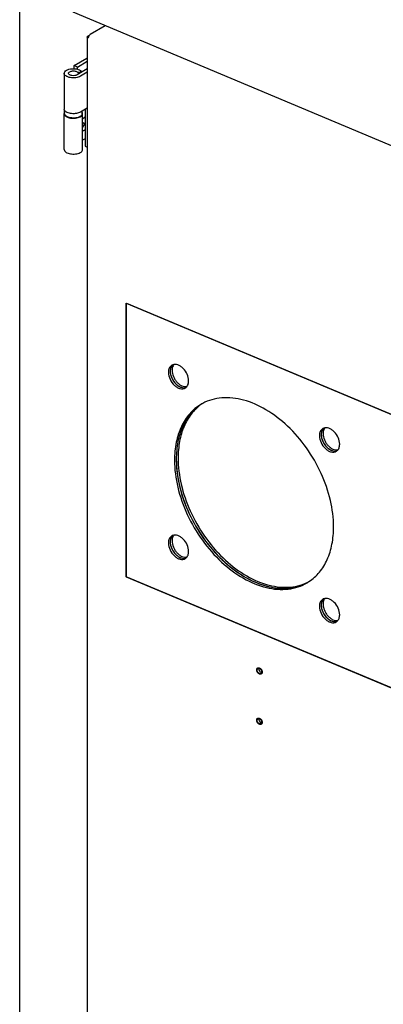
# Model space of a CAD drawing. Header units: millimetres. Extents: x 0 to 12585, y -1 to 8895.
# Tile 23 of 52: x 1090 to 1297, y 6392 to 6952. Entities that reach past the tile are written whole.
import ezdxf

# ---------------------------------------------------------------- set-up
doc = ezdxf.new("R2010")
doc.units = ezdxf.units.MM
doc.header["$LTSCALE"] = 693.825
doc.layers.get('0').update_dxf_attribs({"linetype": 'CONTINUOUS'})
for name, color, linetype in [('02___PRT_ALL_AXES', 7, 'CONTINUOUS'), ('7_ALL_FEATURES', 7, 'CONTINUOUS'), ('ALL_AXIS', 7, 'CONTINUOUS'), ('ALL_COSM_SKETCH', 7, 'CONTINUOUS')]:
    doc.layers.add(name, color=color, linetype=linetype)

msp = doc.modelspace()

# ---------------------------------------------------------------- linework, layer by layer
at = {"color": 3, "linetype": 'Continuous'}
for p, q in [((1090.0694, 5565.5925), (1090.0694, 7055.5026)), ((1138.5523, 6948.6753), (1130.0684, 6943.6199)), ((1128.4684, 6942.2343), (1128.4684, 5637.3072)), ((1129.6191, 6943.2111), (1128.8427, 6942.7485)), ((1121.0564, 6926.0113), (1128.1271, 6930.2246)), ((1121.0564, 6924.2442), (1121.0564, 6926.0113)), ((1115.3286, 6921.6429), (1115.3286, 6901.2913)), ((1128.4684, 6922.2604), (1124.6003, 6919.9555)), ((1115.3286, 6878.3416), (1115.3286, 6898.6932)), ((1128.4571, 6901.9021), (1124.6003, 6899.6039)), ((1125.8286, 6878.3416), (1125.8286, 6898.6932)), ((1150.7956, 6635.1007), (1150.7956, 6790.9853)), ((1150.7956, 6790.9853), (1392.0996, 6689.7462)), ((1392.0996, 6533.8617), (1150.7956, 6635.1007))]:
    msp.add_line(p, q, dxfattribs=at)
at = {"color": 7, "linetype": 'Continuous'}
for p, q in [((1122.9715, 6925.2078), (1121.0564, 6926.0113)), ((1122.9715, 6925.2078), (1128.4684, 6928.4833)), ((1122.9715, 6923.9617), (1122.9715, 6925.2078)), ((1128.4684, 6924.2051), (1122.6852, 6920.759)), ((1125.5599, 6922.472), (1123.1878, 6922.0771)), ((1123.1878, 6922.0771), (1123.1878, 6921.0585)), ((1127.1847, 6901.1439), (1127.1847, 6880.1389)), ((1127.1847, 6884.4171), (1125.8286, 6883.6091)), ((1127.1847, 6880.1389), (1128.4684, 6879.6003)), ((1150.6041, 6635.3976), (1150.6041, 6790.8491)), ((1150.6041, 6790.8491), (1391.5251, 6689.7708)), ((1391.5251, 6534.3192), (1150.6041, 6635.3976)), ((1151.0088, 6635.2278), (1150.7956, 6635.1007))]:
    msp.add_line(p, q, dxfattribs=at)
at = {"color": 3, "linetype": 'Continuous'}
msp.add_arc((1128.8327, 6901.2717), 0.7338, 119.764221, 120.792106, dxfattribs=at)
for points, knots in [([(1128.4684, 6942.2342), (1128.4684, 6942.2813), (1128.509, 6942.5009), (1128.6958, 6942.6609), (1128.8427, 6942.7485)], [0, 0, 0, 0, 0.21556561, 1, 1, 1, 1]), ([(1129.04, 6941.6214), (1128.9564, 6941.6565), (1128.705, 6941.7784), (1128.4684, 6942.038), (1128.4684, 6942.2342)], [0, 0, 0, 0, 0.31587273, 1, 1, 1, 1]), ([(1129.04, 6941.6214), (1129.04, 6941.7574), (1129.1015, 6942.3256), (1129.3477, 6942.8734), (1129.6186, 6943.2123)], [0, 0, 0, 0, 0.23868547, 1, 1, 1, 1]), ([(1129.6186, 6943.2123), (1129.6528, 6943.2551), (1129.785, 6943.4088), (1129.9412, 6943.5441), (1130.0684, 6943.6199)], [0, 0, 0, 0, 0.269928, 1, 1, 1, 1]), ([(1115.3286, 6921.6425), (1115.3286, 6921.9632), (1115.6305, 6922.6892), (1116.6433, 6923.4534), (1118.0597, 6924.0057), (1120.3295, 6924.3803), (1122.6703, 6924.1934), (1124.6205, 6923.4007), (1125.3392, 6922.8034), (1125.5599, 6922.472)], [0, 0, 0, 0, 0.08176542, 0.18565918, 0.31624681, 0.46617616, 0.77006383, 0.89847529, 1, 1, 1, 1]), ([(1124.6003, 6919.9555), (1123.8001, 6919.4787), (1122.3376, 6919.0881), (1120.3559, 6918.9806), (1118.8164, 6919.1287), (1117.4318, 6919.4925), (1116.3163, 6920.0453), (1115.5429, 6920.7539), (1115.3287, 6921.3672), (1115.3286, 6921.6425)], [0, 0, 0, 0, 0.26642611, 0.41801916, 0.56810317, 0.70654083, 0.82534276, 0.92126086, 1, 1, 1, 1]), ([(1115.5584, 6900.5232), (1115.5213, 6900.5838), (1115.3939, 6900.8207), (1115.3286, 6901.0929), (1115.3286, 6901.2909)], [0, 0, 0, 0, 0.26412251, 1, 1, 1, 1]), ([(1115.5609, 6899.4654), (1115.5234, 6899.4045), (1115.3947, 6899.1666), (1115.3287, 6898.8927), (1115.3286, 6898.6936)], [0, 0, 0, 0, 0.26422463, 1, 1, 1, 1]), ([(1115.3286, 6898.6936), (1115.3286, 6898.3333), (1115.6005, 6897.7532), (1116.2259, 6897.1975), (1117.4401, 6896.4754), (1119.1402, 6896.0927), (1121.0824, 6896.043), (1122.5535, 6896.2218), (1123.8633, 6896.5985), (1124.9113, 6897.1477), (1125.6324, 6897.8406), (1125.8286, 6898.4282), (1125.8286, 6898.6932)], [0, 0, 0, 0, 0.08544204, 0.13794394, 0.19836642, 0.41827389, 0.53993449, 0.65898034, 0.76801786, 0.86141543, 0.93717931, 1, 1, 1, 1]), ([(1124.6003, 6899.6039), (1123.9064, 6899.1905), (1122.2037, 6898.6774), (1119.5915, 6898.604), (1117.2267, 6899.1212), (1115.8888, 6899.9835), (1115.5584, 6900.5232)], [0, 0, 0, 0, 0.250796, 0.53839636, 0.80350875, 1, 1, 1, 1]), ([(1125.8286, 6898.6932), (1125.8286, 6898.7594), (1125.8081, 6899.0336), (1125.7009, 6899.2975), (1125.5909, 6899.474)], [0, 0, 0, 0, 0.24144089, 1, 1, 1, 1]), ([(1115.3286, 6878.342), (1115.3286, 6877.9817), (1115.6005, 6877.4016), (1116.2259, 6876.8459), (1117.4401, 6876.1238), (1119.1402, 6875.7411), (1121.0824, 6875.6914), (1122.5535, 6875.8702), (1123.8633, 6876.2469), (1124.9113, 6876.7961), (1125.6324, 6877.489), (1125.8286, 6878.0766), (1125.8286, 6878.3416)], [0, 0, 0, 0, 0.08544204, 0.13794394, 0.19836642, 0.41827389, 0.53993449, 0.65898034, 0.76801786, 0.86141543, 0.93717931, 1, 1, 1, 1])]:
    msp.add_open_spline(points, degree=3, knots=knots, dxfattribs=at)
msp.add_open_spline([(1128.4688, 6930.3659), (1128.3485, 6930.3389), (1128.2329, 6930.2877), (1128.1271, 6930.2246)], degree=3, dxfattribs=at)
at = {"color": 7, "linetype": 'Continuous'}
for points, knots in [([(1117.8286, 6921.6426), (1117.8286, 6921.8106), (1117.9867, 6922.1909), (1118.5173, 6922.5913), (1119.2592, 6922.8806), (1120.4481, 6923.0768), (1121.6743, 6922.9789), (1122.6958, 6922.5636), (1123.0722, 6922.2508), (1123.1878, 6922.0771)], [0, 0, 0, 0, 0.08176542, 0.18565918, 0.31624681, 0.46617616, 0.77006383, 0.89847529, 1, 1, 1, 1]), ([(1122.6852, 6920.759), (1122.2661, 6920.5093), (1121.2312, 6920.2329), (1119.9245, 6920.2561), (1118.9302, 6920.5164), (1118.346, 6920.8061), (1117.9408, 6921.1772), (1117.8286, 6921.4984), (1117.8286, 6921.6426)], [0, 0, 0, 0, 0.26666395, 0.56771761, 0.70627885, 0.82518684, 0.92119057, 1, 1, 1, 1])]:
    msp.add_open_spline(points, degree=3, knots=knots, dxfattribs=at)
at = {"color": 2, "linetype": 'Continuous'}
for points, knots in [([(1224.7189, 6582.4356), (1224.7241, 6582.4876), (1224.7319, 6582.5657), (1224.741, 6582.6568), (1224.7463, 6582.7088), (1224.7494, 6582.7414), (1224.7523, 6582.7673), (1224.7539, 6582.794), (1224.7649, 6582.8214), (1224.776, 6582.8556), (1224.7915, 6582.9008), (1224.8107, 6582.9574), (1224.8299, 6583.0139), (1224.8435, 6583.0535), (1224.8511, 6583.0762), (1224.8562, 6583.0901), (1224.8594, 6583.102), (1224.8658, 6583.1108), (1224.8766, 6583.1269), (1224.8984, 6583.1586), (1224.9294, 6583.204), (1224.9667, 6583.2585), (1224.9947, 6583.2994), (1225.0133, 6583.3267), (1225.0227, 6583.3402), (1225.0317, 6583.3543), (1225.0494, 6583.3657), (1225.0696, 6583.3825), (1225.103, 6583.4079), (1225.1443, 6583.4403), (1225.1858, 6583.4722), (1225.2188, 6583.4983), (1225.24, 6583.5136), (1225.2557, 6583.5281), (1225.2709, 6583.5328), (1225.2858, 6583.5381), (1225.3158, 6583.5485), (1225.3607, 6583.5642), (1225.4205, 6583.5851), (1225.4704, 6583.6024), (1225.5053, 6583.6147), (1225.5229, 6583.6206), (1225.5327, 6583.6244), (1225.5442, 6583.624), (1225.5581, 6583.6248), (1225.5806, 6583.6254), (1225.6197, 6583.6268), (1225.6758, 6583.6286), (1225.7318, 6583.6303), (1225.7765, 6583.632), (1225.8103, 6583.6325), (1225.8378, 6583.6352), (1225.8624, 6583.6282), (1225.8866, 6583.6228), (1225.9169, 6583.6156), (1225.9654, 6583.6042), (1226.0261, 6583.59), (1226.0988, 6583.5729), (1226.1473, 6583.5615), (1226.1716, 6583.5558)], [0, 0, 0, 0, 0.0625, 0.09375, 0.109375, 0.125, 0.1328125, 0.140625, 0.15625, 0.171875, 0.1875, 0.21875, 0.25, 0.265625, 0.2734375, 0.28125, 0.28515625, 0.2890625, 0.296875, 0.3125, 0.34375, 0.375, 0.40625, 0.4140625, 0.421875, 0.4296875, 0.4375, 0.453125, 0.46875, 0.5, 0.53125, 0.546875, 0.5625, 0.5703125, 0.578125, 0.5859375, 0.59375, 0.625, 0.65625, 0.6875, 0.703125, 0.7109375, 0.71484375, 0.71875, 0.7265625, 0.734375, 0.75, 0.78125, 0.8125, 0.828125, 0.84375, 0.859375, 0.8671875, 0.875, 0.890625, 0.90625, 0.9375, 0.96875, 1, 1, 1, 1]), ([(1226.1716, 6583.5558), (1226.1973, 6583.5436), (1226.2489, 6583.5191), (1226.3262, 6583.4824), (1226.3906, 6583.4516), (1226.4358, 6583.4304), (1226.4615, 6583.4177), (1226.481, 6583.41), (1226.4995, 6583.3952), (1226.5246, 6583.3779), (1226.5683, 6583.3465), (1226.6308, 6583.3024), (1226.6932, 6583.2578), (1226.7371, 6583.227), (1226.7619, 6583.2088), (1226.7811, 6583.1968), (1226.798, 6583.1786), (1226.8214, 6583.1565), (1226.8618, 6583.1168), (1226.9199, 6583.0606), (1226.9778, 6583.0042), (1227.0185, 6582.9649), (1227.0414, 6582.9421), (1227.0596, 6582.9262), (1227.0742, 6582.9054), (1227.0948, 6582.8793), (1227.1304, 6582.833), (1227.1817, 6582.7671), (1227.2326, 6582.701), (1227.2686, 6582.655), (1227.2887, 6582.6284), (1227.305, 6582.6094), (1227.3167, 6582.5867), (1227.3338, 6582.5578), (1227.3631, 6582.5066), (1227.4054, 6582.4338), (1227.4474, 6582.3608), (1227.4771, 6582.3099), (1227.4936, 6582.2806), (1227.5074, 6582.2592), (1227.5156, 6582.2357), (1227.5286, 6582.2051), (1227.5504, 6582.1512), (1227.582, 6582.0743), (1227.6132, 6581.9974), (1227.6355, 6581.9436), (1227.6477, 6581.9129), (1227.6584, 6581.8899), (1227.663, 6581.8665), (1227.6712, 6581.8354), (1227.6845, 6581.781), (1227.7042, 6581.7033), (1227.7235, 6581.6257), (1227.7374, 6581.5712), (1227.7447, 6581.5402), (1227.752, 6581.5168), (1227.7526, 6581.494), (1227.7557, 6581.4633), (1227.7601, 6581.4099), (1227.767, 6581.3334), (1227.775, 6581.2417), (1227.7804, 6581.1806), (1227.7831, 6581.15)], [0, 0, 0, 0, 0.03125, 0.0625, 0.09375, 0.109375, 0.1171875, 0.125, 0.1328125, 0.140625, 0.15625, 0.1875, 0.21875, 0.234375, 0.2421875, 0.25, 0.2578125, 0.265625, 0.28125, 0.3125, 0.34375, 0.359375, 0.3671875, 0.375, 0.3828125, 0.390625, 0.40625, 0.4375, 0.46875, 0.484375, 0.4921875, 0.5, 0.5078125, 0.515625, 0.53125, 0.5625, 0.59375, 0.609375, 0.6171875, 0.625, 0.6328125, 0.640625, 0.65625, 0.6875, 0.71875, 0.734375, 0.7421875, 0.75, 0.7578125, 0.765625, 0.78125, 0.8125, 0.84375, 0.859375, 0.8671875, 0.875, 0.8828125, 0.890625, 0.90625, 0.9375, 0.96875, 1, 1, 1, 1]), ([(1227.7638, 6580.884), (1227.7578, 6580.8609), (1227.746, 6580.8148), (1227.7282, 6580.7456), (1227.7133, 6580.6881), (1227.7017, 6580.6418), (1227.6936, 6580.6134), (1227.689, 6580.5894), (1227.6776, 6580.5703), (1227.66, 6580.5352), (1227.6336, 6580.486), (1227.6076, 6580.4365), (1227.5867, 6580.397), (1227.5738, 6580.3721), (1227.5631, 6580.3526), (1227.5562, 6580.3368), (1227.5449, 6580.3258), (1227.5306, 6580.3103), (1227.5125, 6580.2913), (1227.4837, 6580.2607), (1227.4475, 6580.2226), (1227.4117, 6580.1839), (1227.3858, 6580.1579), (1227.3723, 6580.1414), (1227.3543, 6580.1312), (1227.332, 6580.1185), (1227.2962, 6580.0981), (1227.2515, 6580.0726), (1227.2067, 6580.0472), (1227.1755, 6580.0292), (1227.1574, 6580.0192), (1227.1401, 6580.0079), (1227.1135, 6580.0037), (1227.0726, 6579.9936), (1227.0208, 6579.9822), (1226.9693, 6579.9704), (1226.928, 6579.9609), (1226.9022, 6579.9552), (1226.8842, 6579.9508), (1226.8737, 6579.949), (1226.8623, 6579.95), (1226.8483, 6579.9504), (1226.8144, 6579.952), (1226.7636, 6579.9541), (1226.6959, 6579.9572), (1226.6452, 6579.9591), (1226.6113, 6579.9609), (1226.5889, 6579.9609), (1226.5593, 6579.97), (1226.5239, 6579.9797), (1226.4767, 6579.993), (1226.4177, 6580.0095), (1226.3587, 6580.0262), (1226.3174, 6580.0376), (1226.2968, 6580.0437), (1226.285, 6580.0465), (1226.2731, 6580.0533), (1226.2583, 6580.0604), (1226.2346, 6580.0725), (1226.1931, 6580.0935), (1226.1339, 6580.1236), (1226.0746, 6580.1535), (1226.0331, 6580.1746), (1226.0094, 6580.1865), (1225.9946, 6580.1944), (1225.9827, 6580.1996), (1225.9713, 6580.2086), (1225.9512, 6580.2231), (1225.9112, 6580.253), (1225.854, 6580.2951), (1225.7968, 6580.3375), (1225.7511, 6580.3713), (1225.7168, 6580.3968), (1225.688, 6580.4174), (1225.6672, 6580.4393), (1225.6353, 6580.4708), (1225.5879, 6580.5186), (1225.5243, 6580.582), (1225.4717, 6580.6351), (1225.4343, 6580.6717), (1225.4137, 6580.6936), (1225.3956, 6580.7188), (1225.3721, 6580.7492), (1225.3351, 6580.7984), (1225.2886, 6580.8598), (1225.242, 6580.9211), (1225.2052, 6580.9705), (1225.181, 6581.0005), (1225.1664, 6581.028), (1225.151, 6581.0549), (1225.1243, 6581.1022), (1225.0861, 6581.1697), (1225.0478, 6581.2372), (1225.0175, 6581.2913), (1224.9856, 6581.3448), (1224.9582, 6581.4161), (1224.9237, 6581.5011), (1224.8953, 6581.5721), (1224.8726, 6581.6289), (1224.8583, 6581.6643), (1224.8471, 6581.6927), (1224.8381, 6581.714), (1224.8338, 6581.7355), (1224.8228, 6581.7784), (1224.8073, 6581.8428), (1224.7862, 6581.9287), (1224.7683, 6582.0003), (1224.7567, 6582.0503), (1224.7486, 6582.0791), (1224.7476, 6582.1069), (1224.7439, 6582.1419), (1224.7394, 6582.1978), (1224.7333, 6582.2678), (1224.7261, 6582.3517), (1224.7213, 6582.4076), (1224.7189, 6582.4356)], [0, 0, 0, 0, 0.015625, 0.03125, 0.046875, 0.0546875, 0.0625, 0.06640625, 0.0703125, 0.078125, 0.09375, 0.109375, 0.1171875, 0.125, 0.12890625, 0.1328125, 0.13671875, 0.140625, 0.1484375, 0.15625, 0.171875, 0.1875, 0.1953125, 0.19921875, 0.203125, 0.2109375, 0.21875, 0.234375, 0.25, 0.2578125, 0.26171875, 0.265625, 0.2734375, 0.28125, 0.296875, 0.3125, 0.3203125, 0.328125, 0.33203125, 0.33398438, 0.3359375, 0.33984375, 0.34375, 0.359375, 0.375, 0.390625, 0.39453125, 0.3984375, 0.40625, 0.4140625, 0.421875, 0.4375, 0.453125, 0.4609375, 0.46484375, 0.46679688, 0.46875, 0.47265625, 0.4765625, 0.484375, 0.5, 0.515625, 0.5234375, 0.52734375, 0.53125, 0.53320312, 0.53515625, 0.5390625, 0.546875, 0.5625, 0.578125, 0.5859375, 0.59375, 0.6015625, 0.60546875, 0.609375, 0.625, 0.640625, 0.65625, 0.6640625, 0.66796875, 0.671875, 0.6796875, 0.6875, 0.703125, 0.71875, 0.7265625, 0.734375, 0.73828125, 0.7421875, 0.75, 0.765625, 0.78125, 0.7890625, 0.796875, 0.8125, 0.828125, 0.84375, 0.8515625, 0.859375, 0.86328125, 0.8671875, 0.87109375, 0.875, 0.890625, 0.90625, 0.921875, 0.9296875, 0.93359375, 0.9375, 0.9453125, 0.953125, 0.96875, 0.984375, 1, 1, 1, 1]), ([(1227.7831, 6581.15), (1227.783, 6581.1395), (1227.7828, 6581.1239), (1227.7825, 6581.1023), (1227.7816, 6581.0778), (1227.7804, 6581.0489), (1227.7789, 6581.0205), (1227.7761, 6580.9895), (1227.7742, 6580.9671), (1227.7725, 6580.9523), (1227.771, 6580.9378), (1227.7679, 6580.9145), (1227.7654, 6580.896), (1227.7638, 6580.884)], [0, 0, 0, 0, 0.125, 0.1875, 0.25, 0.375, 0.5, 0.625, 0.6875, 0.75, 0.8125, 0.875, 1, 1, 1, 1]), ([(1224.7189, 6553.8567), (1224.7241, 6553.9088), (1224.7319, 6553.9869), (1224.741, 6554.078), (1224.7463, 6554.13), (1224.7494, 6554.1626), (1224.7523, 6554.1885), (1224.7539, 6554.2152), (1224.7649, 6554.2425), (1224.776, 6554.2768), (1224.7915, 6554.3219), (1224.8107, 6554.3785), (1224.8299, 6554.4351), (1224.8435, 6554.4746), (1224.8511, 6554.4974), (1224.8562, 6554.5112), (1224.8594, 6554.5231), (1224.8658, 6554.532), (1224.8766, 6554.548), (1224.8984, 6554.5797), (1224.9294, 6554.6252), (1224.9667, 6554.6797), (1224.9947, 6554.7206), (1225.0133, 6554.7479), (1225.0227, 6554.7614), (1225.0317, 6554.7754), (1225.0494, 6554.7869), (1225.0696, 6554.8036), (1225.103, 6554.8291), (1225.1443, 6554.8614), (1225.1858, 6554.8934), (1225.2188, 6554.9194), (1225.24, 6554.9347), (1225.2557, 6554.9492), (1225.2709, 6554.9539), (1225.2858, 6554.9593), (1225.3158, 6554.9697), (1225.3607, 6554.9854), (1225.4205, 6555.0063), (1225.4704, 6555.0236), (1225.5053, 6555.0359), (1225.5229, 6555.0418), (1225.5327, 6555.0456), (1225.5442, 6555.0451), (1225.5581, 6555.046), (1225.5806, 6555.0466), (1225.6197, 6555.0479), (1225.6758, 6555.0497), (1225.7318, 6555.0515), (1225.7765, 6555.0531), (1225.8103, 6555.0537), (1225.8378, 6555.0563), (1225.8624, 6555.0494), (1225.8866, 6555.044), (1225.9169, 6555.0367), (1225.9654, 6555.0254), (1226.0261, 6555.0111), (1226.0988, 6554.9941), (1226.1473, 6554.9827), (1226.1716, 6554.977)], [0, 0, 0, 0, 0.0625, 0.09375, 0.109375, 0.125, 0.1328125, 0.140625, 0.15625, 0.171875, 0.1875, 0.21875, 0.25, 0.265625, 0.2734375, 0.28125, 0.28515625, 0.2890625, 0.296875, 0.3125, 0.34375, 0.375, 0.40625, 0.4140625, 0.421875, 0.4296875, 0.4375, 0.453125, 0.46875, 0.5, 0.53125, 0.546875, 0.5625, 0.5703125, 0.578125, 0.5859375, 0.59375, 0.625, 0.65625, 0.6875, 0.703125, 0.7109375, 0.71484375, 0.71875, 0.7265625, 0.734375, 0.75, 0.78125, 0.8125, 0.828125, 0.84375, 0.859375, 0.8671875, 0.875, 0.890625, 0.90625, 0.9375, 0.96875, 1, 1, 1, 1]), ([(1227.7638, 6552.3051), (1227.7578, 6552.2821), (1227.746, 6552.236), (1227.7282, 6552.1668), (1227.7133, 6552.1092), (1227.7017, 6552.0629), (1227.6936, 6552.0346), (1227.689, 6552.0105), (1227.6776, 6551.9915), (1227.66, 6551.9564), (1227.6336, 6551.9072), (1227.6076, 6551.8576), (1227.5867, 6551.8181), (1227.5738, 6551.7933), (1227.5631, 6551.7738), (1227.5562, 6551.758), (1227.5449, 6551.7469), (1227.5306, 6551.7315), (1227.5125, 6551.7125), (1227.4837, 6551.6818), (1227.4475, 6551.6437), (1227.4117, 6551.6051), (1227.3858, 6551.5791), (1227.3723, 6551.5625), (1227.3543, 6551.5524), (1227.332, 6551.5396), (1227.2962, 6551.5192), (1227.2515, 6551.4937), (1227.2067, 6551.4683), (1227.1755, 6551.4503), (1227.1574, 6551.4404), (1227.1401, 6551.4291), (1227.1135, 6551.4248), (1227.0726, 6551.4148), (1227.0208, 6551.4033), (1226.9693, 6551.3915), (1226.928, 6551.3821), (1226.9022, 6551.3764), (1226.8842, 6551.3719), (1226.8737, 6551.3702), (1226.8623, 6551.3712), (1226.8483, 6551.3715), (1226.8144, 6551.3732), (1226.7636, 6551.3753), (1226.6959, 6551.3783), (1226.6452, 6551.3803), (1226.6113, 6551.3821), (1226.5889, 6551.3821), (1226.5593, 6551.3911), (1226.5239, 6551.4008), (1226.4767, 6551.4142), (1226.4177, 6551.4307), (1226.3587, 6551.4474), (1226.3174, 6551.4587), (1226.2968, 6551.4649), (1226.285, 6551.4676), (1226.2731, 6551.4744), (1226.2583, 6551.4815), (1226.2346, 6551.4937), (1226.1931, 6551.5146), (1226.1339, 6551.5447), (1226.0746, 6551.5747), (1226.0331, 6551.5958), (1226.0094, 6551.6077), (1225.9946, 6551.6155), (1225.9827, 6551.6208), (1225.9713, 6551.6298), (1225.9512, 6551.6443), (1225.9112, 6551.6741), (1225.854, 6551.7163), (1225.7968, 6551.7586), (1225.7511, 6551.7924), (1225.7168, 6551.818), (1225.688, 6551.8385), (1225.6672, 6551.8605), (1225.6353, 6551.892), (1225.5879, 6551.9398), (1225.5243, 6552.0031), (1225.4717, 6552.0563), (1225.4343, 6552.0929), (1225.4137, 6552.1147), (1225.3956, 6552.14), (1225.3721, 6552.1703), (1225.3351, 6552.2196), (1225.2886, 6552.281), (1225.242, 6552.3423), (1225.2052, 6552.3917), (1225.181, 6552.4217), (1225.1664, 6552.4492), (1225.151, 6552.4761), (1225.1243, 6552.5234), (1225.0861, 6552.5909), (1225.0478, 6552.6583), (1225.0175, 6552.7125), (1224.9856, 6552.766), (1224.9582, 6552.8373), (1224.9237, 6552.9223), (1224.8953, 6552.9933), (1224.8726, 6553.05), (1224.8583, 6553.0855), (1224.8471, 6553.1139), (1224.8381, 6553.1351), (1224.8338, 6553.1566), (1224.8228, 6553.1996), (1224.8073, 6553.264), (1224.7862, 6553.3498), (1224.7683, 6553.4215), (1224.7567, 6553.4715), (1224.7486, 6553.5002), (1224.7476, 6553.528), (1224.7439, 6553.5631), (1224.7394, 6553.619), (1224.7333, 6553.6889), (1224.7261, 6553.7728), (1224.7213, 6553.8288), (1224.7189, 6553.8567)], [0, 0, 0, 0, 0.015625, 0.03125, 0.046875, 0.0546875, 0.0625, 0.06640625, 0.0703125, 0.078125, 0.09375, 0.109375, 0.1171875, 0.125, 0.12890625, 0.1328125, 0.13671875, 0.140625, 0.1484375, 0.15625, 0.171875, 0.1875, 0.1953125, 0.19921875, 0.203125, 0.2109375, 0.21875, 0.234375, 0.25, 0.2578125, 0.26171875, 0.265625, 0.2734375, 0.28125, 0.296875, 0.3125, 0.3203125, 0.328125, 0.33203125, 0.33398438, 0.3359375, 0.33984375, 0.34375, 0.359375, 0.375, 0.390625, 0.39453125, 0.3984375, 0.40625, 0.4140625, 0.421875, 0.4375, 0.453125, 0.4609375, 0.46484375, 0.46679688, 0.46875, 0.47265625, 0.4765625, 0.484375, 0.5, 0.515625, 0.5234375, 0.52734375, 0.53125, 0.53320312, 0.53515625, 0.5390625, 0.546875, 0.5625, 0.578125, 0.5859375, 0.59375, 0.6015625, 0.60546875, 0.609375, 0.625, 0.640625, 0.65625, 0.6640625, 0.66796875, 0.671875, 0.6796875, 0.6875, 0.703125, 0.71875, 0.7265625, 0.734375, 0.73828125, 0.7421875, 0.75, 0.765625, 0.78125, 0.7890625, 0.796875, 0.8125, 0.828125, 0.84375, 0.8515625, 0.859375, 0.86328125, 0.8671875, 0.87109375, 0.875, 0.890625, 0.90625, 0.921875, 0.9296875, 0.93359375, 0.9375, 0.9453125, 0.953125, 0.96875, 0.984375, 1, 1, 1, 1]), ([(1226.1716, 6554.977), (1226.1973, 6554.9647), (1226.2489, 6554.9402), (1226.3262, 6554.9035), (1226.3906, 6554.8727), (1226.4358, 6554.8516), (1226.4615, 6554.8388), (1226.481, 6554.8311), (1226.4995, 6554.8163), (1226.5246, 6554.7991), (1226.5683, 6554.7677), (1226.6308, 6554.7235), (1226.6932, 6554.6789), (1226.7371, 6554.6481), (1226.7619, 6554.63), (1226.7811, 6554.6179), (1226.798, 6554.5997), (1226.8214, 6554.5776), (1226.8618, 6554.5379), (1226.9199, 6554.4818), (1226.9778, 6554.4253), (1227.0185, 6554.3861), (1227.0414, 6554.3632), (1227.0596, 6554.3474), (1227.0742, 6554.3265), (1227.0948, 6554.3005), (1227.1304, 6554.2541), (1227.1817, 6554.1883), (1227.2326, 6554.1222), (1227.2686, 6554.0762), (1227.2887, 6554.0496), (1227.305, 6554.0305), (1227.3167, 6554.0079), (1227.3338, 6553.979), (1227.3631, 6553.9278), (1227.4054, 6553.855), (1227.4474, 6553.782), (1227.4771, 6553.7311), (1227.4936, 6553.7018), (1227.5074, 6553.6803), (1227.5156, 6553.6568), (1227.5286, 6553.6262), (1227.5504, 6553.5723), (1227.582, 6553.4955), (1227.6132, 6553.4186), (1227.6355, 6553.3648), (1227.6477, 6553.334), (1227.6584, 6553.3111), (1227.663, 6553.2877), (1227.6712, 6553.2566), (1227.6845, 6553.2022), (1227.7042, 6553.1245), (1227.7235, 6553.0468), (1227.7374, 6552.9924), (1227.7447, 6552.9614), (1227.752, 6552.9379), (1227.7526, 6552.9151), (1227.7557, 6552.8845), (1227.7601, 6552.831), (1227.767, 6552.7546), (1227.775, 6552.6629), (1227.7804, 6552.6017), (1227.7831, 6552.5712)], [0, 0, 0, 0, 0.03125, 0.0625, 0.09375, 0.109375, 0.1171875, 0.125, 0.1328125, 0.140625, 0.15625, 0.1875, 0.21875, 0.234375, 0.2421875, 0.25, 0.2578125, 0.265625, 0.28125, 0.3125, 0.34375, 0.359375, 0.3671875, 0.375, 0.3828125, 0.390625, 0.40625, 0.4375, 0.46875, 0.484375, 0.4921875, 0.5, 0.5078125, 0.515625, 0.53125, 0.5625, 0.59375, 0.609375, 0.6171875, 0.625, 0.6328125, 0.640625, 0.65625, 0.6875, 0.71875, 0.734375, 0.7421875, 0.75, 0.7578125, 0.765625, 0.78125, 0.8125, 0.84375, 0.859375, 0.8671875, 0.875, 0.8828125, 0.890625, 0.90625, 0.9375, 0.96875, 1, 1, 1, 1]), ([(1227.7831, 6552.5712), (1227.783, 6552.5606), (1227.7828, 6552.545), (1227.7825, 6552.5234), (1227.7816, 6552.499), (1227.7804, 6552.47), (1227.7789, 6552.4416), (1227.7761, 6552.4107), (1227.7742, 6552.3883), (1227.7725, 6552.3735), (1227.771, 6552.3589), (1227.7679, 6552.3356), (1227.7654, 6552.3172), (1227.7638, 6552.3051)], [0, 0, 0, 0, 0.125, 0.1875, 0.25, 0.375, 0.5, 0.625, 0.6875, 0.75, 0.8125, 0.875, 1, 1, 1, 1])]:
    msp.add_open_spline(points, degree=3, knots=knots, dxfattribs=at)
at = {"layer": '02___PRT_ALL_AXES', "color": 7, "linetype": 'Continuous'}
for p, q in [((1115.5786, 6898.6932), (1115.5786, 6900.5263)), ((1125.5786, 6898.6932), (1125.5786, 6900.1869)), ((1193.0017, 6733.333), (1193.0003, 6733.3321))]:
    msp.add_line(p, q, dxfattribs=at)
for centre, radius, start, end in [((1125.3009, 6891.9204), 2.9834, 299.677681, 300.79265), ((1182.5092, 6752.196), 6.9377, 174.797387, 180.049169), ((1183.3223, 6752.196), 7.7508, 180.044192, 184.92197), ((1178.1551, 6752.7432), 3.3357, 110.779627, 120.75997), ((1182.4156, 6745.5925), 3.3406, 300.828753, 311.525035), ((1206.2813, 6711.0421), 25.9743, 119.152054, 120.789546), ((1207.3214, 6711.6369), 25.9957, 122.160495, 123.425208), ((1206.2901, 6711.0263), 25.9924, 118.155302, 119.151953), ((1263.9521, 6716.7471), 3.3357, 110.779627, 120.75997), ((1268.3062, 6716.1999), 6.9377, 174.797387, 180.049169), ((1269.1192, 6716.1999), 7.7508, 180.044192, 184.92197), ((1268.2125, 6709.5964), 3.3406, 300.828753, 311.525035), ((1234.5267, 6702.2722), 55.5081, 176.8741, 180.026716), ((1238.4068, 6702.2551), 59.3882, 180.008491, 183.021938), ((1178.1551, 6655.7484), 3.3357, 110.779627, 120.75997), ((1182.5092, 6655.2012), 6.9377, 174.797387, 180.049169), ((1183.3223, 6655.2012), 7.7508, 180.044192, 184.92197), ((1182.4156, 6648.5977), 3.3406, 300.828753, 311.525035), ((1241.11, 6654.9328), 25.9965, 298.151507, 299.647339), ((1240.0926, 6654.2999), 25.9736, 300.789671, 301.793575), ((1240.0823, 6654.3164), 25.9931, 301.793776, 303.4291), ((1263.9521, 6619.7523), 3.3357, 110.779627, 120.75997), ((1268.3062, 6619.205), 6.9377, 174.797387, 180.049169), ((1269.1192, 6619.2051), 7.7508, 180.044192, 184.92197), ((1268.2125, 6612.6016), 3.3406, 300.828753, 311.525035)]:
    msp.add_arc(centre, radius, start, end, dxfattribs=at)
at = {"layer": '02___PRT_ALL_AXES', "color": 3, "linetype": 'Continuous'}
for centre, radius, start, end in [((1207.3198, 6711.639), 25.9931, 121.793776, 123.428641), ((1208.3968, 6712.1795), 26.0802, 123.426811, 126.053954), ((1242.1018, 6655.6151), 26.075, 295.541964, 298.150854), ((1241.112, 6654.9291), 25.9924, 298.154842, 299.151953)]:
    msp.add_arc(centre, radius, start, end, dxfattribs=at)
at = {"layer": '02___PRT_ALL_AXES', "color": 7, "linetype": 'Continuous'}
for points, knots in [([(1124.4088, 6897.0862), (1123.6467, 6896.6321), (1122.2537, 6896.26), (1120.3663, 6896.1577), (1118.9001, 6896.2988), (1117.5814, 6896.6454), (1116.519, 6897.1719), (1115.7824, 6897.8468), (1115.5786, 6898.4309), (1115.5786, 6898.6931)], [0, 0, 0, 0, 0.26643314, 0.41802938, 0.56811508, 0.70655123, 0.82535031, 0.92126358, 1, 1, 1, 1]), ([(1124.4088, 6897.0862), (1124.7377, 6897.2822), (1125.299, 6897.7074), (1125.5786, 6898.391), (1125.5786, 6898.6933)], [0, 0, 0, 0, 0.55886378, 1, 1, 1, 1]), ([(1126.8282, 6896.3724), (1126.7401, 6896.3199), (1126.3714, 6896.074), (1126.0489, 6895.7628), (1125.8266, 6895.5055)], [0, 0, 0, 0, 0.23171687, 1, 1, 1, 1]), ([(1125.8266, 6889.0307), (1125.9036, 6889.0333), (1126.2368, 6889.0702), (1126.5546, 6889.201), (1126.7781, 6889.3283)], [0, 0, 0, 0, 0.23041221, 1, 1, 1, 1]), ([(1176.4491, 6755.6096), (1175.8397, 6755.2464), (1174.7877, 6753.9812), (1174.543, 6752.4061), (1174.543, 6751.5772)], [0, 0, 0, 0, 0.46115529, 1, 1, 1, 1]), ([(1174.543, 6751.5772), (1174.543, 6750.2332), (1175.2712, 6747.4753), (1177.2973, 6744.628), (1179.4379, 6743.0102), (1181.0935, 6742.3072), (1182.7196, 6742.1571), (1183.7136, 6742.4772), (1184.1276, 6742.7239)], [0, 0, 0, 0, 0.26802648, 0.549702, 0.68078785, 0.79899517, 0.90389851, 1, 1, 1, 1]), ([(1176.9868, 6755.8653), (1176.5856, 6755.5136), (1175.9121, 6754.5515), (1175.6551, 6753.4233), (1175.6, 6752.8251)], [0, 0, 0, 0, 0.47037178, 1, 1, 1, 1]), ([(1175.6, 6751.531), (1175.7055, 6750.2957), (1176.4759, 6747.8265), (1178.352, 6745.2563), (1180.2774, 6743.7536), (1181.7712, 6743.0408), (1183.2546, 6742.7711), (1184.2066, 6742.9236), (1184.6251, 6743.0813)], [0, 0, 0, 0, 0.26914849, 0.54706216, 0.67721298, 0.79614727, 0.9029088, 1, 1, 1, 1]), ([(1186.0337, 6746.7563), (1186.0337, 6748.0296), (1185.3755, 6750.6518), (1183.5199, 6753.4097), (1181.5392, 6755.0632), (1179.978, 6755.8629), (1178.4167, 6756.1817), (1177.4106, 6756.0285), (1176.9717, 6755.8619)], [0, 0, 0, 0, 0.26384608, 0.54286986, 0.67468054, 0.79509808, 0.90271089, 1, 1, 1, 1]), ([(1184.6302, 6743.0915), (1185.0957, 6743.5034), (1185.8459, 6744.6841), (1186.0337, 6746.0401), (1186.0337, 6746.7563)], [0, 0, 0, 0, 0.46460543, 1, 1, 1, 1]), ([(1268.3834, 6663.709), (1268.3834, 6668.7709), (1267.0171, 6679.2767), (1261.6969, 6694.5192), (1253.4289, 6708.8533), (1242.8387, 6721.1853), (1230.7004, 6730.5855), (1217.8851, 6736.3391), (1207.0398, 6737.6349), (1199.2071, 6736.2485), (1195.668, 6734.8222), (1194.0253, 6733.943)], [0, 0, 0, 0, 0.1291648, 0.26756522, 0.40959785, 0.54895142, 0.67983262, 0.79825451, 0.90349967, 0.95245392, 1, 1, 1, 1]), ([(1192.9854, 6733.3554), (1190.6226, 6731.9474), (1186.2176, 6728.2457), (1181.4434, 6720.7418), (1178.5704, 6711.6426), (1177.9902, 6705.0572), (1177.9902, 6701.6335)], [0, 0, 0, 0, 0.22537388, 0.46243413, 0.71947274, 1, 1, 1, 1]), ([(1262.2461, 6719.6135), (1261.6366, 6719.2503), (1260.5847, 6717.9851), (1260.34, 6716.41), (1260.34, 6715.5811)], [0, 0, 0, 0, 0.46115529, 1, 1, 1, 1]), ([(1262.7838, 6719.8692), (1262.3826, 6719.5175), (1261.7091, 6718.5554), (1261.452, 6717.4272), (1261.397, 6716.829)], [0, 0, 0, 0, 0.47037178, 1, 1, 1, 1]), ([(1271.8306, 6710.7602), (1271.8306, 6712.0335), (1271.1725, 6714.6557), (1269.3169, 6717.4136), (1267.3362, 6719.0671), (1265.7749, 6719.8668), (1264.2137, 6720.1856), (1263.2076, 6720.0324), (1262.7687, 6719.8658)], [0, 0, 0, 0, 0.26384608, 0.54286986, 0.67468054, 0.79509808, 0.90271089, 1, 1, 1, 1]), ([(1260.34, 6715.5811), (1260.34, 6714.2371), (1261.0682, 6711.4792), (1263.0943, 6708.6319), (1265.2349, 6707.0141), (1266.8904, 6706.3111), (1268.5166, 6706.161), (1269.5106, 6706.4811), (1269.9245, 6706.7278)], [0, 0, 0, 0, 0.26802648, 0.549702, 0.68078785, 0.79899517, 0.90389851, 1, 1, 1, 1]), ([(1261.397, 6715.5349), (1261.5025, 6714.2996), (1262.2729, 6711.8304), (1264.149, 6709.2602), (1266.0744, 6707.7575), (1267.5682, 6707.0447), (1269.0516, 6706.775), (1270.0036, 6706.9275), (1270.4221, 6707.0852)], [0, 0, 0, 0, 0.26914849, 0.54706216, 0.67721298, 0.79614727, 0.9029088, 1, 1, 1, 1]), ([(1270.4272, 6707.0954), (1270.8926, 6707.5073), (1271.6429, 6708.688), (1271.8306, 6710.044), (1271.8306, 6710.7602)], [0, 0, 0, 0, 0.46460543, 1, 1, 1, 1]), ([(1177.9902, 6701.6335), (1177.9902, 6696.5011), (1179.3948, 6685.8466), (1184.8518, 6670.4123), (1193.3184, 6655.9416), (1204.1383, 6643.5663), (1216.5025, 6634.2437), (1229.5078, 6628.7017), (1240.4516, 6627.7238), (1248.2701, 6629.4277), (1251.7713, 6631.0237), (1253.3882, 6631.9872)], [0, 0, 0, 0, 0.12966432, 0.26865051, 0.4111604, 0.55069118, 0.68133305, 0.79914022, 0.90368854, 0.95244826, 1, 1, 1, 1]), ([(1179.1012, 6699.1243), (1179.3634, 6694.1188), (1181.1528, 6683.8456), (1186.8622, 6669.074), (1195.2892, 6655.3347), (1205.8281, 6643.6242), (1217.7485, 6634.7823), (1230.2391, 6629.4514), (1240.7501, 6628.3519), (1248.3401, 6629.7597), (1251.7764, 6631.156), (1253.3752, 6632.0115)], [0, 0, 0, 0, 0.13137286, 0.27083136, 0.41286076, 0.55147611, 0.68132132, 0.79883999, 0.90360352, 0.95247343, 1, 1, 1, 1]), ([(1254.402, 6632.6234), (1256.6228, 6634.0894), (1260.7356, 6637.8379), (1265.1715, 6645.2097), (1267.8419, 6654.0407), (1268.3834, 6660.4047), (1268.3834, 6663.709)], [0, 0, 0, 0, 0.2253346, 0.46296673, 0.72018801, 1, 1, 1, 1]), ([(1176.4491, 6658.6148), (1175.8397, 6658.2516), (1174.7877, 6656.9864), (1174.543, 6655.4113), (1174.543, 6654.5824)], [0, 0, 0, 0, 0.46115529, 1, 1, 1, 1]), ([(1176.9868, 6658.8705), (1176.5856, 6658.5188), (1175.9121, 6657.5566), (1175.6551, 6656.4285), (1175.6, 6655.8303)], [0, 0, 0, 0, 0.47037178, 1, 1, 1, 1]), ([(1186.0337, 6649.7615), (1186.0337, 6651.0347), (1185.3755, 6653.6569), (1183.5199, 6656.4148), (1181.5392, 6658.0683), (1179.978, 6658.8681), (1178.4167, 6659.1869), (1177.4106, 6659.0337), (1176.9717, 6658.867)], [0, 0, 0, 0, 0.26384608, 0.54286986, 0.67468054, 0.79509808, 0.90271089, 1, 1, 1, 1]), ([(1174.543, 6654.5824), (1174.543, 6653.2383), (1175.2712, 6650.4804), (1177.2973, 6647.6331), (1179.4379, 6646.0154), (1181.0935, 6645.3124), (1182.7196, 6645.1623), (1183.7136, 6645.4824), (1184.1276, 6645.7291)], [0, 0, 0, 0, 0.26802648, 0.549702, 0.68078785, 0.79899517, 0.90389851, 1, 1, 1, 1]), ([(1175.6, 6654.5362), (1175.7055, 6653.3009), (1176.4759, 6650.8316), (1178.352, 6648.2615), (1180.2774, 6646.7588), (1181.7712, 6646.046), (1183.2546, 6645.7762), (1184.2066, 6645.9288), (1184.6251, 6646.0865)], [0, 0, 0, 0, 0.26914849, 0.54706216, 0.67721298, 0.79614727, 0.9029088, 1, 1, 1, 1]), ([(1184.6302, 6646.0967), (1185.0957, 6646.5086), (1185.8459, 6647.6893), (1186.0337, 6649.0452), (1186.0337, 6649.7615)], [0, 0, 0, 0, 0.46460543, 1, 1, 1, 1]), ([(1262.7838, 6622.8744), (1262.3826, 6622.5227), (1261.7091, 6621.5605), (1261.452, 6620.4324), (1261.397, 6619.8341)], [0, 0, 0, 0, 0.47037178, 1, 1, 1, 1]), ([(1271.8306, 6613.7653), (1271.8306, 6615.0386), (1271.1725, 6617.6608), (1269.3169, 6620.4187), (1267.3362, 6622.0722), (1265.7749, 6622.872), (1264.2137, 6623.1907), (1263.2076, 6623.0376), (1262.7687, 6622.8709)], [0, 0, 0, 0, 0.26384608, 0.54286986, 0.67468054, 0.79509808, 0.90271089, 1, 1, 1, 1]), ([(1262.2461, 6622.6186), (1261.6366, 6622.2555), (1260.5847, 6620.9903), (1260.34, 6619.4152), (1260.34, 6618.5863)], [0, 0, 0, 0, 0.46115529, 1, 1, 1, 1]), ([(1260.34, 6618.5863), (1260.34, 6617.2422), (1261.0682, 6614.4843), (1263.0943, 6611.637), (1265.2349, 6610.0193), (1266.8904, 6609.3163), (1268.5166, 6609.1662), (1269.5106, 6609.4863), (1269.9245, 6609.733)], [0, 0, 0, 0, 0.26802648, 0.549702, 0.68078785, 0.79899517, 0.90389851, 1, 1, 1, 1]), ([(1261.397, 6618.5401), (1261.5025, 6617.3048), (1262.2729, 6614.8355), (1264.149, 6612.2654), (1266.0744, 6610.7627), (1267.5682, 6610.0499), (1269.0516, 6609.7801), (1270.0036, 6609.9327), (1270.4221, 6610.0903)], [0, 0, 0, 0, 0.26914849, 0.54706216, 0.67721298, 0.79614727, 0.9029088, 1, 1, 1, 1]), ([(1270.4272, 6610.1005), (1270.8926, 6610.5125), (1271.6429, 6611.6931), (1271.8306, 6613.0491), (1271.8306, 6613.7653)], [0, 0, 0, 0, 0.46460543, 1, 1, 1, 1]), ([(1227.4712, 6580.9128), (1227.2768, 6580.9606), (1226.5018, 6581.3693), (1226.0155, 6582.2749), (1226.0155, 6582.9359)], [0, 0, 0, 0, 0.23249875, 1, 1, 1, 1]), ([(1227.4712, 6552.3339), (1227.2768, 6552.3818), (1226.5018, 6552.7904), (1226.0155, 6553.6961), (1226.0155, 6554.3571)], [0, 0, 0, 0, 0.23249875, 1, 1, 1, 1])]:
    msp.add_open_spline(points, degree=3, knots=knots, dxfattribs=at)
for points in [[(1127.1859, 6896.5522), (1127.0624, 6896.5017), (1126.9429, 6896.4407), (1126.8282, 6896.3724)], [(1126.8282, 6889.3576), (1126.9526, 6889.4317), (1127.0719, 6889.5147), (1127.1859, 6889.604)], [(1226.0155, 6582.9359), (1226.0155, 6583.0531), (1226.0283, 6583.1714), (1226.0578, 6583.2848)], [(1226.0155, 6554.3571), (1226.0155, 6554.4742), (1226.0283, 6554.5926), (1226.0578, 6554.706)]]:
    msp.add_open_spline(points, degree=3, dxfattribs=at)
at = {"layer": '02___PRT_ALL_AXES', "color": 3, "linetype": 'Continuous'}
for points, knots in [([(1176.9749, 6755.8548), (1176.5094, 6755.4429), (1175.7592, 6754.2622), (1175.5715, 6752.9063), (1175.5715, 6752.19)], [0, 0, 0, 0, 0.46460543, 1, 1, 1, 1]), ([(1175.5715, 6752.19), (1175.5715, 6750.9168), (1176.2296, 6748.2945), (1178.0852, 6745.5367), (1180.0659, 6743.8832), (1181.6272, 6743.0834), (1183.1884, 6742.7646), (1184.1945, 6742.9178), (1184.6334, 6743.0845)], [0, 0, 0, 0, 0.26384608, 0.54286986, 0.67468054, 0.79509808, 0.90271089, 1, 1, 1, 1]), ([(1177.5839, 6756.025), (1177.4212, 6755.8209), (1176.8076, 6754.8564), (1176.5999, 6753.6775), (1176.5999, 6752.8029)], [0, 0, 0, 0, 0.22982797, 1, 1, 1, 1]), ([(1176.5999, 6752.8029), (1176.5999, 6751.607), (1177.037, 6749.7609), (1178.181, 6747.5639), (1179.3247, 6746.0508), (1180.6669, 6744.8133), (1182.4855, 6743.6937), (1184.094, 6743.3546), (1185.0389, 6743.5252)], [0, 0, 0, 0, 0.25950752, 0.39842613, 0.53654352, 0.66893664, 0.79163199, 1, 1, 1, 1]), ([(1193.0003, 6733.3321), (1190.7794, 6731.8662), (1186.6666, 6728.1176), (1182.2307, 6720.7458), (1179.5602, 6711.9147), (1179.0187, 6705.5508), (1179.0187, 6702.2463)], [0, 0, 0, 0, 0.2253346, 0.46296662, 0.72018788, 1, 1, 1, 1]), ([(1193.0474, 6733.2644), (1190.967, 6731.75), (1187.1388, 6727.9729), (1183.0271, 6720.7454), (1180.5513, 6712.1863), (1180.0471, 6706.0443), (1180.0471, 6702.8592)], [0, 0, 0, 0, 0.22542447, 0.46362462, 0.72096845, 1, 1, 1, 1]), ([(1262.7719, 6719.8587), (1262.3064, 6719.4468), (1261.5562, 6718.2661), (1261.3684, 6716.9102), (1261.3684, 6716.1939)], [0, 0, 0, 0, 0.46460543, 1, 1, 1, 1]), ([(1263.3808, 6720.0289), (1263.2182, 6719.8248), (1262.6046, 6718.8603), (1262.3969, 6717.6814), (1262.3969, 6716.8068)], [0, 0, 0, 0, 0.22982797, 1, 1, 1, 1]), ([(1261.3684, 6716.1939), (1261.3684, 6714.9207), (1262.0266, 6712.2984), (1263.8822, 6709.5405), (1265.8629, 6707.887), (1267.4241, 6707.0873), (1268.9854, 6706.7685), (1269.9915, 6706.9217), (1270.4304, 6707.0883)], [0, 0, 0, 0, 0.26384608, 0.54286986, 0.67468054, 0.79509808, 0.90271089, 1, 1, 1, 1]), ([(1262.3969, 6716.8068), (1262.3969, 6715.6109), (1262.834, 6713.7648), (1263.978, 6711.5678), (1265.1217, 6710.0547), (1266.4639, 6708.8172), (1268.2824, 6707.6976), (1269.8909, 6707.3585), (1270.8359, 6707.5291)], [0, 0, 0, 0, 0.25950752, 0.39842613, 0.53654352, 0.66893664, 0.79163199, 1, 1, 1, 1]), ([(1179.0187, 6702.2463), (1179.0187, 6697.1845), (1180.3849, 6686.6788), (1185.7052, 6671.4362), (1193.9731, 6657.1022), (1204.5633, 6644.7702), (1216.7015, 6635.37), (1229.5169, 6629.6164), (1240.3621, 6628.3205), (1248.1948, 6629.7068), (1251.7339, 6631.1331), (1253.3767, 6632.0123)], [0, 0, 0, 0, 0.12916472, 0.26756503, 0.40959758, 0.54895111, 0.67983235, 0.79825435, 0.90349963, 0.95245391, 1, 1, 1, 1]), ([(1180.0471, 6702.8592), (1180.0471, 6697.8675), (1181.3759, 6687.5094), (1186.5616, 6672.4584), (1194.6335, 6658.2628), (1204.9958, 6645.9788), (1216.9081, 6636.5089), (1229.5318, 6630.5545), (1240.2718, 6628.9547), (1248.1081, 6630.0326), (1251.6789, 6631.2923), (1253.3447, 6632.0883)], [0, 0, 0, 0, 0.12866183, 0.26647128, 0.408015, 0.54717047, 0.67826362, 0.79727941, 0.90323454, 0.95241318, 1, 1, 1, 1]), ([(1176.9749, 6658.86), (1176.5094, 6658.4481), (1175.7592, 6657.2674), (1175.5715, 6655.9114), (1175.5715, 6655.1952)], [0, 0, 0, 0, 0.46460543, 1, 1, 1, 1]), ([(1177.5839, 6659.0301), (1177.4212, 6658.826), (1176.8076, 6657.8616), (1176.5999, 6656.6827), (1176.5999, 6655.808)], [0, 0, 0, 0, 0.22982797, 1, 1, 1, 1]), ([(1175.5715, 6655.1952), (1175.5715, 6653.9219), (1176.2296, 6651.2997), (1178.0852, 6648.5418), (1180.0659, 6646.8883), (1181.6272, 6646.0886), (1183.1884, 6645.7698), (1184.1945, 6645.923), (1184.6334, 6646.0896)], [0, 0, 0, 0, 0.26384608, 0.54286986, 0.67468054, 0.79509808, 0.90271089, 1, 1, 1, 1]), ([(1176.5999, 6655.808), (1176.5999, 6654.6121), (1177.037, 6652.766), (1178.181, 6650.5691), (1179.3247, 6649.056), (1180.6669, 6647.8185), (1182.4855, 6646.6988), (1184.094, 6646.3598), (1185.0389, 6646.5304)], [0, 0, 0, 0, 0.25950752, 0.39842613, 0.53654352, 0.66893664, 0.79163199, 1, 1, 1, 1]), ([(1262.7719, 6622.8639), (1262.3064, 6622.452), (1261.5562, 6621.2713), (1261.3684, 6619.9153), (1261.3684, 6619.1991)], [0, 0, 0, 0, 0.46460543, 1, 1, 1, 1]), ([(1263.3808, 6623.034), (1263.2182, 6622.8299), (1262.6046, 6621.8655), (1262.3969, 6620.6866), (1262.3969, 6619.8119)], [0, 0, 0, 0, 0.22982797, 1, 1, 1, 1]), ([(1261.3684, 6619.1991), (1261.3684, 6617.9258), (1262.0266, 6615.3036), (1263.8822, 6612.5457), (1265.8629, 6610.8922), (1267.4241, 6610.0925), (1268.9854, 6609.7737), (1269.9915, 6609.9268), (1270.4304, 6610.0935)], [0, 0, 0, 0, 0.26384608, 0.54286986, 0.67468054, 0.79509808, 0.90271089, 1, 1, 1, 1]), ([(1262.3969, 6619.8119), (1262.3969, 6618.616), (1262.834, 6616.7699), (1263.978, 6614.573), (1265.1217, 6613.0599), (1266.4639, 6611.8224), (1268.2824, 6610.7027), (1269.8909, 6610.3637), (1270.8359, 6610.5343)], [0, 0, 0, 0, 0.25950752, 0.39842613, 0.53654352, 0.66893664, 0.79163199, 1, 1, 1, 1]), ([(1224.987, 6582.3231), (1224.987, 6582.5055), (1225.0409, 6582.852), (1225.2723, 6583.1303), (1225.4064, 6583.2102)], [0, 0, 0, 0, 0.53884498, 1, 1, 1, 1]), ([(1227.0956, 6580.3753), (1226.9088, 6580.264), (1226.3616, 6580.2343), (1225.6687, 6580.6932), (1225.1473, 6581.419), (1224.987, 6582.0274), (1224.987, 6582.3231)], [0, 0, 0, 0, 0.19831488, 0.44709288, 0.73041088, 1, 1, 1, 1]), ([(1225.4064, 6583.2102), (1225.4519, 6583.2373), (1225.6556, 6583.3307), (1225.8947, 6583.3261), (1226.0592, 6583.2856)], [0, 0, 0, 0, 0.23823774, 1, 1, 1, 1]), ([(1226.0592, 6583.2856), (1226.2536, 6583.2378), (1227.0287, 6582.8291), (1227.515, 6581.9235), (1227.515, 6581.2625)], [0, 0, 0, 0, 0.23249875, 1, 1, 1, 1]), ([(1227.4726, 6580.9136), (1227.4575, 6580.8553), (1227.3864, 6580.6451), (1227.2347, 6580.4582), (1227.0956, 6580.3753)], [0, 0, 0, 0, 0.27107956, 1, 1, 1, 1]), ([(1224.987, 6553.7442), (1224.987, 6553.9266), (1225.0409, 6554.2731), (1225.2723, 6554.5515), (1225.4064, 6554.6314)], [0, 0, 0, 0, 0.53884498, 1, 1, 1, 1]), ([(1227.0956, 6551.7965), (1226.9088, 6551.6852), (1226.3616, 6551.6554), (1225.6687, 6552.1144), (1225.1473, 6552.8401), (1224.987, 6553.4486), (1224.987, 6553.7442)], [0, 0, 0, 0, 0.19831488, 0.44709288, 0.73041088, 1, 1, 1, 1]), ([(1225.4064, 6554.6314), (1225.4519, 6554.6585), (1225.6556, 6554.7518), (1225.8947, 6554.7473), (1226.0592, 6554.7068)], [0, 0, 0, 0, 0.23823774, 1, 1, 1, 1]), ([(1226.0592, 6554.7068), (1226.2536, 6554.659), (1227.0287, 6554.2503), (1227.515, 6553.3446), (1227.515, 6552.6836)], [0, 0, 0, 0, 0.23249875, 1, 1, 1, 1]), ([(1227.4726, 6552.3347), (1227.4575, 6552.2765), (1227.3864, 6552.0663), (1227.2347, 6551.8794), (1227.0956, 6551.7965)], [0, 0, 0, 0, 0.27107956, 1, 1, 1, 1])]:
    msp.add_open_spline(points, degree=3, knots=knots, dxfattribs=at)
for points in [[(1227.515, 6581.2625), (1227.515, 6581.1453), (1227.5022, 6581.027), (1227.4726, 6580.9136)], [(1227.515, 6552.6836), (1227.515, 6552.5665), (1227.5022, 6552.4481), (1227.4726, 6552.3347)]]:
    msp.add_open_spline(points, degree=3, dxfattribs=at)
at = {"layer": '7_ALL_FEATURES', "color": 7, "linetype": 'Continuous'}
msp.add_line((1824.5317, 6660.8727), (1120.3594, 6956.3081), dxfattribs=at)
at = {"layer": 'ALL_AXIS', "color": 7, "linetype": 'Continuous'}
msp.add_arc((1128.476, 6893.7374), 3.2186, 120.79421, 122.061381, dxfattribs=at)
for points, knots in [([(1125.827, 6895.6463), (1125.9004, 6895.7295), (1126.185, 6896.0333), (1126.5086, 6896.303), (1126.7675, 6896.4652)], [0, 0, 0, 0, 0.26633734, 1, 1, 1, 1]), ([(1126.8282, 6889.2277), (1126.7452, 6889.1782), (1126.4337, 6889.0111), (1126.0839, 6888.9053), (1125.827, 6888.8904)], [0, 0, 0, 0, 0.27308639, 1, 1, 1, 1])]:
    msp.add_open_spline(points, degree=3, knots=knots, dxfattribs=at)
for points in [[(1127.1848, 6896.6829), (1127.0618, 6896.6317), (1126.9427, 6896.5705), (1126.8282, 6896.5023)], [(1126.8282, 6889.2277), (1126.952, 6889.3014), (1127.071, 6889.3837), (1127.1848, 6889.472)]]:
    msp.add_open_spline(points, degree=3, dxfattribs=at)
at = {"layer": 'ALL_COSM_SKETCH', "color": 7, "linetype": 'Continuous'}
for p, q in [((1127.1847, 6892.5971), (1125.8286, 6893.6161)), ((1127.1847, 6893.5577), (1125.8286, 6890.9225))]:
    msp.add_line(p, q, dxfattribs=at)

doc.saveas('drawing.dxf')
